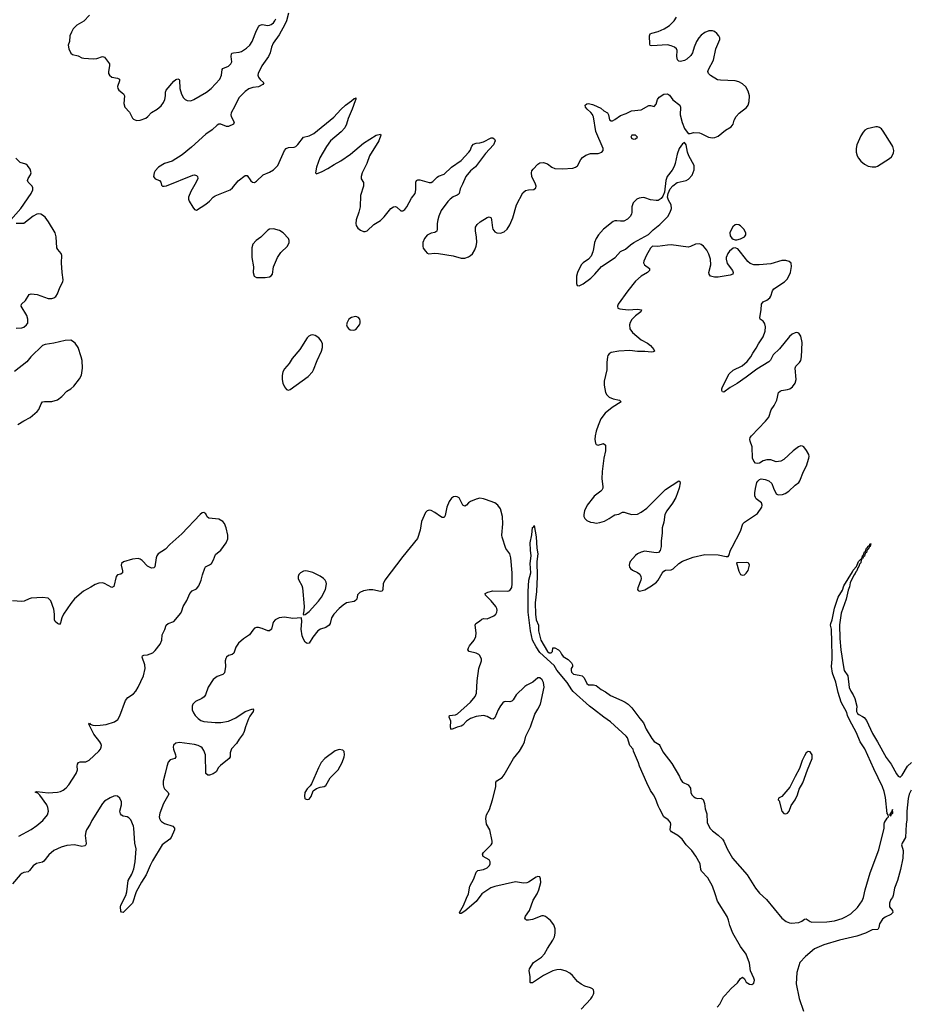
# Model space of a CAD drawing. Header units: inches. Extents: x 1550860 to 1685816, y 509127 to 640511.
# Tile 38 of 91: x 1613886 to 1623368, y 542752 to 553242. Entities that reach past the tile are written whole.
import ezdxf

# ---------------------------------------------------------------- set-up
doc = ezdxf.new("R2010")
doc.units = ezdxf.units.IN
doc.header["$MEASUREMENT"] = 0
for name, color, linetype in [('B6514', 7, 'Continuous'), ('B6515', 7, 'Continuous'), ('B6524', 7, 'Continuous'), ('B6525', 7, 'Continuous')]:
    doc.layers.add(name, color=color, linetype=linetype)

msp = doc.modelspace()

# ---------------------------------------------------------------- linework, layer by layer
at = {"layer": 'B6514', "color": 6}
for points, elevation in [([(1613850, 549955), (1613910, 549960), (1613930, 549967), (1613959, 549990), (1613966, 550000)], 400), ([(1617372, 550000), (1617370, 549990), (1617376, 549970), (1617390, 549951), (1617410, 549939), (1617446, 549934), (1617470, 549943), (1617507, 549990), (1617512, 550000)], 400), ([(1613867, 548930), (1613930, 548970), (1613997, 549003), (1614074, 549066), (1614092, 549090), (1614115, 549150), (1614129, 549171), (1614150, 549176), (1614230, 549174), (1614290, 549193), (1614334, 549226), (1614390, 549285), (1614431, 549309), (1614462, 549338), (1614524, 549416), (1614546, 549454), (1614556, 549530), (1614551, 549611), (1614543, 549650), (1614508, 549748), (1614476, 549796), (1614450, 549818), (1614430, 549826), (1614370, 549824), (1614250, 549795), (1614157, 549783), (1614130, 549772), (1614006, 549650), (1613964, 549596), (1613830, 549494)], 400), ([(1620000, 542906), (1619998, 542910), (1619990, 542918), (1619970, 542928), (1619910, 542944), (1619870, 542965), (1619830, 542994), (1619779, 543059), (1619750, 543083), (1619710, 543104), (1619650, 543122), (1619610, 543121), (1619570, 543110), (1619470, 543059), (1619350, 542982), (1619330, 542982), (1619326, 542986), (1619328, 543050), (1619316, 543110), (1619320, 543130), (1619361, 543199), (1619446, 543254), (1619481, 543290), (1619512, 543348), (1619570, 543434), (1619586, 543470), (1619595, 543510), (1619595, 543555), (1619580, 543600), (1619545, 543645), (1619490, 543687), (1619470, 543695), (1619450, 543695), (1619350, 543657), (1619310, 543649), (1619289, 543650), (1619278, 543658), (1619271, 543670), (1619278, 543690), (1619318, 543750), (1619357, 543863), (1619402, 543930), (1619420, 543970), (1619439, 544050), (1619438, 544090), (1619430, 544110), (1619410, 544114), (1619390, 544107), (1619310, 544052), (1619290, 544045), (1619256, 544044), (1619170, 544057), (1618950, 544008), (1618908, 543992), (1618810, 543930), (1618751, 543849), (1618630, 543743), (1618590, 543721), (1618581, 543721), (1618572, 543730), (1618616, 543804), (1618650, 543882), (1618668, 543930), (1618683, 544010), (1618725, 544090), (1618750, 544161), (1618770, 544178), (1618830, 544187), (1618870, 544205), (1618893, 544230), (1618902, 544250), (1618901, 544270), (1618890, 544290), (1618826, 544326), (1618819, 544350), (1618830, 544370), (1618912, 544450), (1618922, 544470), (1618923, 544490), (1618898, 544610), (1618860, 544670), (1618854, 544730), (1618862, 544770), (1618894, 544826), (1618926, 544930), (1618960, 545070), (1618962, 545118), (1618970, 545134), (1619028, 545170), (1619050, 545198), (1619149, 545371), (1619213, 545450), (1619249, 545510), (1619266, 545550), (1619281, 545610), (1619331, 545709), (1619378, 545842), (1619410, 545895), (1619436, 545950), (1619475, 546130), (1619470, 546181), (1619455, 546210), (1619430, 546231), (1619410, 546231), (1619355, 546185), (1619290, 546153), (1619270, 546137), (1619179, 546050), (1619144, 545996), (1619130, 545981), (1619110, 545974), (1619062, 545978), (1619050, 545976), (1619036, 545964), (1619010, 545931), (1618987, 545890), (1618950, 545804), (1618931, 545789), (1618910, 545793), (1618870, 545817), (1618830, 545829), (1618750, 545819), (1618690, 545798), (1618650, 545768), (1618610, 545726), (1618590, 545714), (1618550, 545705), (1618490, 545681), (1618481, 545690), (1618477, 545710), (1618481, 545770), (1618465, 545810), (1618468, 545830), (1618530, 545837), (1618552, 545848), (1618690, 545970), (1618739, 546030), (1618754, 546066), (1618763, 546197), (1618779, 546330), (1618807, 546410), (1618808, 546430), (1618792, 546470), (1618780, 546480), (1618750, 546493), (1618675, 546510), (1618662, 546530), (1618668, 546550), (1618681, 546570), (1618729, 546630), (1618746, 546670), (1618752, 546710), (1618741, 546790), (1618749, 546810), (1618786, 546834), (1618810, 546856), (1618830, 546862), (1618870, 546859), (1618941, 546890), (1618962, 546910), (1618972, 546930), (1618974, 546950), (1618972, 546970), (1618961, 546990), (1618911, 547050), (1618850, 547110), (1618846, 547130), (1618876, 547144), (1618930, 547156), (1619090, 547154), (1619110, 547162), (1619130, 547193), (1619135, 547230), (1619134, 547350), (1619122, 547510), (1619109, 547550), (1619068, 547608), (1619027, 547730), (1619025, 547750), (1619037, 547870), (1619032, 547950), (1619010, 548030), (1618982, 548070), (1618950, 548093), (1618850, 548132), (1618830, 548139), (1618790, 548143), (1618750, 548135), (1618690, 548110), (1618670, 548095), (1618650, 548070), (1618630, 548058), (1618608, 548070), (1618570, 548148), (1618550, 548160), (1618530, 548162), (1618510, 548160), (1618490, 548146), (1618463, 548110), (1618437, 548050), (1618422, 547958), (1618410, 547940), (1618390, 547940), (1618370, 547948), (1618310, 547991), (1618270, 548013), (1618250, 548016), (1618230, 548009), (1618210, 547990), (1618170, 547897), (1618155, 547805), (1618125, 547715), (1617970, 547524), (1617778, 547270), (1617759, 547230), (1617758, 547170), (1617750, 547152), (1617730, 547150), (1617650, 547167), (1617610, 547167), (1617550, 547158), (1617510, 547140), (1617487, 547113), (1617479, 547070), (1617467, 547053), (1617450, 547044), (1617370, 547028), (1617334, 547006), (1617290, 546968), (1617236, 546910), (1617208, 546870), (1617196, 546810), (1617185, 546790), (1617150, 546766), (1617092, 546748), (1617064, 546730), (1617010, 546662), (1616970, 546601), (1616950, 546595), (1616930, 546610), (1616910, 546642), (1616896, 546676), (1616886, 546750), (1616892, 546832), (1616889, 546869), (1616796, 546864), (1616710, 546875), (1616650, 546870), (1616610, 546850), (1616592, 546828), (1616583, 546810), (1616571, 546749), (1616550, 546730), (1616530, 546731), (1616470, 546755), (1616430, 546765), (1616410, 546765), (1616390, 546758), (1616370, 546739), (1616336, 546690), (1616270, 546645), (1616220, 546600), (1616190, 546557), (1616168, 546492), (1616150, 546480), (1616110, 546468), (1616090, 546450), (1616083, 546437), (1616077, 546410), (1616079, 546350), (1616070, 546285), (1616050, 546266), (1615990, 546245), (1615950, 546212), (1615895, 546130), (1615865, 546050), (1615851, 546029), (1615829, 546011), (1615761, 545979), (1615732, 545950), (1615725, 545930), (1615725, 545890), (1615738, 545858), (1615757, 545830), (1615790, 545796), (1615817, 545777), (1615850, 545765), (1615970, 545753), (1616030, 545755), (1616112, 545768), (1616190, 545804), (1616290, 545872), (1616370, 545901), (1616379, 545890), (1616375, 545870), (1616338, 545822), (1616325, 545795), (1616293, 545710), (1616280, 545660), (1616267, 545633), (1616224, 545576), (1616197, 545530), (1616145, 545475), (1616129, 545430), (1616129, 545390), (1616119, 545370), (1616025, 545295), (1616006, 545274), (1615980, 545230), (1615950, 545206), (1615910, 545193), (1615893, 545193), (1615871, 545211), (1615865, 545410), (1615850, 545456), (1615830, 545485), (1615816, 545496), (1615790, 545510), (1615750, 545520), (1615590, 545540), (1615550, 545534), (1615527, 545513), (1615522, 545490), (1615524, 545470), (1615548, 545410), (1615551, 545389), (1615540, 545370), (1615490, 545356), (1615470, 545333), (1615453, 545287), (1615438, 545210), (1615417, 545130), (1615416, 545090), (1615422, 545062), (1615430, 545047), (1615469, 545010), (1615475, 544990), (1615420, 544890), (1615380, 544790), (1615373, 544750), (1615376, 544730), (1615386, 544710), (1615398, 544698), (1615430, 544679), (1615517, 544650), (1615535, 544630), (1615536, 544610), (1615500, 544530), (1615485, 544510), (1615406, 544450), (1615301, 544279), (1615276, 544230), (1615234, 544130), (1615186, 544054), (1615128, 543950), (1615090, 543830), (1614990, 543729), (1614970, 543733), (1614965, 543745), (1614961, 543790), (1614965, 543810), (1615019, 543910), (1615029, 543951), (1615044, 544070), (1615082, 544138), (1615104, 544196), (1615118, 544270), (1615129, 544409), (1615114, 544470), (1615104, 544630), (1615100, 544650), (1615070, 544717), (1615050, 544740), (1615030, 544750), (1614990, 544756), (1614970, 544767), (1614961, 544781), (1614953, 544810), (1614970, 544878), (1614972, 544910), (1614954, 544950), (1614930, 544970), (1614910, 544974), (1614890, 544970), (1614850, 544953), (1614790, 544917), (1614770, 544892), (1614655, 544710), (1614637, 544670), (1614598, 544610), (1614590, 544589), (1614585, 544550), (1614594, 544466), (1614590, 544450), (1614579, 544441), (1614550, 544435), (1614470, 544451), (1614390, 544445), (1614330, 544425), (1614250, 544390), (1614196, 544344), (1614144, 544276), (1614130, 544268), (1614067, 544253), (1614031, 544229), (1613990, 544177), (1613975, 544165), (1613930, 544155), (1613910, 544146), (1613890, 544130), (1613810, 544036)], 400), ([(1620000, 548154), (1619936, 548070), (1619906, 548010), (1619898, 547970), (1619899, 547950), (1619908, 547928), (1619930, 547905), (1619970, 547888), (1620000, 547884)], 400), ([(1613878, 544542), (1614010, 544616), (1614070, 544658), (1614132, 544710), (1614182, 544770), (1614195, 544810), (1614188, 544850), (1614176, 544876), (1614101, 544981), (1614081, 545001), (1614050, 545012), (1614070, 545019), (1614190, 545005), (1614289, 545011), (1614320, 545020), (1614350, 545035), (1614381, 545059), (1614410, 545091), (1614489, 545210), (1614502, 545250), (1614500, 545290), (1614503, 545310), (1614513, 545327), (1614530, 545337), (1614590, 545337), (1614627, 545353), (1614730, 545448), (1614747, 545470), (1614755, 545490), (1614757, 545510), (1614752, 545530), (1614742, 545550), (1614678, 545630), (1614623, 545737), (1614630, 545747), (1614638, 545738), (1614666, 545726), (1614690, 545723), (1614745, 545725), (1614807, 545733), (1614898, 545762), (1614932, 545788), (1614953, 545827), (1615014, 545990), (1615040, 546020), (1615099, 546061), (1615125, 546090), (1615150, 546132), (1615205, 546250), (1615225, 546330), (1615219, 546370), (1615190, 546450), (1615194, 546466), (1615208, 546472), (1615250, 546475), (1615304, 546496), (1615330, 546522), (1615383, 546590), (1615400, 546630), (1615405, 546690), (1615433, 546747), (1615449, 546791), (1615470, 546808), (1615530, 546831), (1615602, 546918), (1615616, 546944), (1615629, 546990), (1615667, 547053), (1615698, 547130), (1615723, 547157), (1615770, 547180), (1615795, 547210), (1615821, 547270), (1615834, 547326), (1615860, 547400), (1615868, 547412), (1615910, 547433), (1615930, 547450), (1615953, 547487), (1615974, 547546), (1616030, 547591), (1616087, 547670), (1616103, 547710), (1616105, 547750), (1616088, 547828), (1616070, 547873), (1616050, 547896), (1616010, 547920), (1615901, 547930), (1615885, 547945), (1615870, 547978), (1615850, 547993), (1615830, 547987), (1615810, 547972), (1615615, 547765), (1615486, 547650), (1615439, 547601), (1615363, 547550), (1615348, 547530), (1615341, 547510), (1615327, 547413), (1615317, 547403), (1615290, 547400), (1615250, 547420), (1615190, 547480), (1615170, 547494), (1615150, 547500), (1615090, 547496), (1614993, 547467), (1614972, 547450), (1614967, 547430), (1614981, 547370), (1614982, 547350), (1614964, 547336), (1614930, 547327), (1614913, 547310), (1614890, 547204), (1614870, 547194), (1614790, 547237), (1614770, 547241), (1614730, 547239), (1614690, 547223), (1614645, 547195), (1614565, 547155), (1614470, 547071), (1614430, 547024), (1614353, 546910), (1614336, 546870), (1614323, 546817), (1614310, 546800), (1614290, 546808), (1614264, 546830), (1614256, 546850), (1614257, 546910), (1614250, 546961), (1614218, 547050), (1614190, 547079), (1614130, 547086), (1614010, 547078), (1613987, 547073), (1613933, 547047), (1613910, 547042), (1613810, 547049)], 400), ([(1620000, 545898), (1619959, 545930), (1619786, 546086), (1619770, 546103), (1619721, 546181), (1619610, 546313), (1619582, 546362), (1619430, 546501), (1619390, 546559), (1619353, 546630), (1619331, 546730), (1619306, 546930), (1619305, 547150), (1619314, 547270), (1619335, 547350), (1619327, 547450), (1619339, 547530), (1619329, 547591), (1619328, 547668), (1619346, 547754), (1619350, 547831), (1619362, 547838), (1619370, 547854), (1619390, 547734), (1619397, 547610), (1619410, 547550), (1619399, 547470), (1619403, 547310), (1619396, 547150), (1619381, 547030), (1619382, 546910), (1619390, 546850), (1619414, 546790), (1619416, 546730), (1619441, 546630), (1619510, 546510), (1619530, 546496), (1619550, 546495), (1619565, 546510), (1619570, 546551), (1619590, 546551), (1619630, 546528), (1619646, 546510), (1619661, 546481), (1619678, 546458), (1619730, 546426), (1619768, 546390), (1619777, 546370), (1619778, 546350), (1619765, 546330), (1619762, 546310), (1619769, 546290), (1619790, 546271), (1619850, 546260), (1619881, 546250), (1619902, 546230), (1619930, 546170), (1619950, 546155), (1619990, 546157), (1620000, 546155)], 300), ([(1619870, 542700), (1619974, 542810), (1619988, 542830), (1620000, 542860)], 400)]:
    msp.add_lwpolyline(points, dxfattribs=dict(at, elevation=elevation))
for points, elevation in [([(1617010, 549884), (1616990, 549881), (1616969, 549871), (1616950, 549854), (1616871, 549729), (1616790, 549634), (1616760, 549580), (1616710, 549523), (1616692, 549490), (1616683, 549450), (1616684, 549410), (1616692, 549370), (1616707, 549330), (1616730, 549301), (1616750, 549295), (1616770, 549302), (1616961, 549439), (1617008, 549490), (1617019, 549510), (1617055, 549610), (1617104, 549710), (1617113, 549750), (1617112, 549790), (1617101, 549821), (1617074, 549854), (1617037, 549877)], 400), ([(1616930, 547369), (1616910, 547365), (1616880, 547350), (1616862, 547330), (1616854, 547310), (1616854, 547290), (1616861, 547270), (1616895, 547215), (1616902, 547190), (1616919, 546990), (1616916, 546944), (1616907, 546907), (1616910, 546902), (1616930, 546905), (1616970, 546937), (1617070, 547047), (1617103, 547090), (1617145, 547170), (1617155, 547230), (1617152, 547250), (1617142, 547270), (1617124, 547290), (1617090, 547314), (1617009, 547351), (1616953, 547367)], 400), ([(1617290, 545467), (1617250, 545453), (1617137, 545370), (1617101, 545330), (1617070, 545272), (1616998, 545102), (1616982, 545078), (1616950, 545049), (1616926, 545010), (1616921, 544970), (1616926, 544946), (1616930, 544941), (1616950, 544933), (1616970, 544939), (1616994, 544966), (1617013, 545027), (1617048, 545052), (1617090, 545065), (1617130, 545072), (1617150, 545085), (1617196, 545164), (1617281, 545250), (1617323, 545330), (1617345, 545390), (1617349, 545410), (1617346, 545446), (1617330, 545461)], 500)]:
    msp.add_lwpolyline(points, close=True, dxfattribs=dict(at, elevation=elevation))
at = {"layer": 'B6515', "color": 6, "elevation": 400}
for points in [[(1614629, 553290), (1614570, 553225), (1614496, 553184), (1614457, 553143), (1614437, 553110), (1614422, 553070), (1614416, 553010), (1614402, 552970), (1614409, 552930), (1614430, 552885), (1614450, 552870), (1614510, 552858), (1614550, 552837), (1614570, 552831), (1614670, 552824), (1614710, 552830), (1614770, 552849), (1614790, 552843), (1614845, 552770), (1614845, 552750), (1614832, 552690), (1614833, 552670), (1614842, 552650), (1614868, 552628), (1614930, 552619), (1614950, 552610), (1614949, 552590), (1614930, 552530), (1614931, 552510), (1614943, 552490), (1614992, 552452), (1615004, 552430), (1614996, 552350), (1615006, 552310), (1615058, 552258), (1615090, 552193), (1615101, 552181), (1615130, 552168), (1615170, 552170), (1615230, 552194), (1615251, 552210), (1615290, 552255), (1615353, 552287), (1615394, 552326), (1615419, 552361), (1615432, 552390), (1615441, 552430), (1615442, 552470), (1615449, 552490), (1615530, 552588), (1615550, 552605), (1615570, 552613), (1615586, 552606), (1615590, 552596), (1615593, 552510), (1615610, 552450), (1615633, 552410), (1615650, 552392), (1615670, 552381), (1615710, 552379), (1615744, 552390), (1615879, 552470), (1615926, 552510), (1616018, 552610), (1616036, 552650), (1616043, 552710), (1616050, 552722), (1616113, 552747), (1616138, 552770), (1616147, 552793), (1616139, 552850), (1616143, 552877), (1616150, 552885), (1616164, 552890), (1616225, 552895), (1616250, 552902), (1616303, 552937), (1616340, 552970), (1616364, 553010), (1616410, 553128), (1616430, 553167), (1616441, 553179), (1616450, 553185), (1616470, 553189), (1616530, 553180), (1616550, 553182), (1616566, 553190), (1616590, 553210), (1616604, 553230), (1616616, 553250)], [(1616752, 553312), (1616731, 553231), (1616713, 553190), (1616650, 553080), (1616587, 552993), (1616569, 552951), (1616555, 552890), (1616538, 552850), (1616467, 552750), (1616429, 552670), (1616426, 552650), (1616430, 552630), (1616450, 552604), (1616489, 552570), (1616479, 552550), (1616433, 552527), (1616370, 552520), (1616330, 552505), (1616290, 552476), (1616226, 552414), (1616210, 552389), (1616180, 552320), (1616139, 552250), (1616136, 552230), (1616139, 552210), (1616171, 552150), (1616166, 552130), (1616110, 552103), (1616090, 552103), (1616030, 552130), (1616010, 552128), (1615990, 552118), (1615939, 552070), (1615870, 552024), (1615717, 551883), (1615619, 551801), (1615510, 551736), (1615429, 551710), (1615366, 551670), (1615330, 551630), (1615319, 551610), (1615312, 551572), (1615319, 551559), (1615330, 551548), (1615375, 551530), (1615389, 551510), (1615398, 551478), (1615409, 551469), (1615427, 551467), (1615450, 551472), (1615730, 551584), (1615750, 551590), (1615770, 551582), (1615782, 551570), (1615784, 551550), (1615767, 551510), (1615710, 551410), (1615687, 551350), (1615686, 551330), (1615692, 551310), (1615730, 551243), (1615750, 551219), (1615770, 551213), (1615870, 551275), (1615910, 551307), (1615949, 551350), (1615970, 551366), (1616130, 551431), (1616154, 551450), (1616214, 551526), (1616290, 551583), (1616310, 551581), (1616350, 551524), (1616367, 551510), (1616390, 551508), (1616410, 551521), (1616480, 551590), (1616550, 551617), (1616590, 551641), (1616636, 551690), (1616710, 551850), (1616728, 551870), (1616750, 551881), (1616810, 551885), (1616828, 551892), (1616850, 551911), (1616910, 551992), (1616970, 552004), (1617021, 552030), (1617236, 552204), (1617310, 552285), (1617359, 552330), (1617424, 552376), (1617450, 552401), (1617459, 552401), (1617470, 552411), (1617470, 552390), (1617461, 552379), (1617429, 552290), (1617387, 552190), (1617370, 552130), (1617352, 552090), (1617313, 552047), (1617200, 551950), (1617155, 551890), (1617084, 551770), (1617051, 551671), (1617038, 551610), (1617050, 551601), (1617110, 551623), (1617170, 551656), (1617239, 551701), (1617310, 551737), (1617411, 551810), (1617550, 551927), (1617684, 552010), (1617730, 552022), (1617736, 552010), (1617715, 551950), (1617614, 551790), (1617586, 551710), (1617535, 551610), (1617525, 551570), (1617527, 551547), (1617549, 551509), (1617550, 551470), (1617520, 551370), (1617514, 551250), (1617502, 551190), (1617474, 551110), (1617470, 551070), (1617474, 551050), (1617490, 551021), (1617519, 550999), (1617550, 550985), (1617570, 550985), (1617590, 550993), (1617661, 551059), (1617730, 551104), (1617770, 551142), (1617841, 551230), (1617870, 551249), (1617890, 551251), (1617905, 551245), (1617950, 551206), (1617970, 551207), (1617990, 551220), (1618014, 551250), (1618061, 551339), (1618100, 551390), (1618109, 551430), (1618107, 551510), (1618115, 551530), (1618130, 551537), (1618150, 551537), (1618250, 551509), (1618270, 551509), (1618290, 551517), (1618336, 551564), (1618350, 551574), (1618410, 551595), (1618489, 551670), (1618590, 551741), (1618674, 551830), (1618687, 551850), (1618704, 551896), (1618724, 551917), (1618750, 551926), (1618790, 551930), (1618830, 551942), (1618910, 551985), (1618930, 551983), (1618948, 551968), (1618952, 551950), (1618935, 551910), (1618850, 551818), (1618744, 551676), (1618690, 551632), (1618641, 551570), (1618607, 551490), (1618579, 551441), (1618569, 551391), (1618560, 551380), (1618549, 551371), (1618506, 551354), (1618475, 551330), (1618450, 551305), (1618379, 551210), (1618353, 551150), (1618341, 551110), (1618334, 551070), (1618336, 551010), (1618331, 550989), (1618310, 550974), (1618270, 550967), (1618230, 550947), (1618200, 550910), (1618184, 550870), (1618183, 550830), (1618188, 550808), (1618210, 550777), (1618230, 550756), (1618247, 550747), (1618307, 550753), (1618350, 550750), (1618505, 550725), (1618590, 550702), (1618630, 550700), (1618670, 550715), (1618690, 550730), (1618711, 550749), (1618738, 550790), (1618752, 550830), (1618759, 550870), (1618756, 550930), (1618744, 550990), (1618745, 551030), (1618761, 551059), (1618793, 551087), (1618870, 551136), (1618890, 551141), (1618910, 551130), (1618916, 551110), (1618926, 551026), (1618930, 551010), (1618950, 550983), (1618970, 550970), (1619010, 550967), (1619050, 550983), (1619080, 551010), (1619110, 551057), (1619142, 551130), (1619182, 551270), (1619250, 551398), (1619278, 551422), (1619310, 551429), (1619367, 551433), (1619387, 551450), (1619390, 551470), (1619385, 551490), (1619344, 551570), (1619341, 551610), (1619346, 551630), (1619357, 551650), (1619410, 551703), (1619430, 551716), (1619470, 551719), (1619510, 551706), (1619556, 551670), (1619590, 551658), (1619670, 551653), (1619780, 551660), (1619810, 551670), (1619830, 551686), (1619867, 551753), (1619885, 551775), (1619921, 551799), (1619970, 551816), (1620000, 551817)], [(1620000, 552207), (1619999, 552210), (1619991, 552231), (1619974, 552254), (1619934, 552290), (1619918, 552310), (1619913, 552330), (1619930, 552347), (1619950, 552348), (1619990, 552339), (1620000, 552334)], [(1613793, 551110), (1613898, 551230), (1614010, 551390), (1614028, 551430), (1614027, 551450), (1614019, 551470), (1613975, 551510), (1613969, 551530), (1613976, 551550), (1614003, 551590), (1614007, 551610), (1613999, 551650), (1613970, 551690), (1613950, 551702), (1613890, 551722), (1613846, 551766)], [(1613966, 550000), (1613972, 550010), (1613974, 550050), (1613964, 550090), (1613902, 550190), (1613904, 550210), (1613949, 550251), (1613987, 550313), (1614010, 550321), (1614074, 550314), (1614190, 550272), (1614229, 550271), (1614250, 550277), (1614270, 550294), (1614290, 550322), (1614314, 550390), (1614346, 550450), (1614349, 550470), (1614339, 550550), (1614333, 550650), (1614337, 550730), (1614330, 550750), (1614292, 550792), (1614283, 550810), (1614274, 550930), (1614264, 550970), (1614192, 551090), (1614157, 551137), (1614130, 551161), (1614110, 551170), (1614090, 551173), (1614070, 551170), (1614030, 551150), (1613931, 551069), (1613849, 551071)], [(1620000, 550802), (1619994, 550770), (1619977, 550723), (1619950, 550690), (1619890, 550651), (1619870, 550630), (1619830, 550550), (1619819, 550510), (1619819, 550430), (1619829, 550409), (1619850, 550407), (1619890, 550427), (1619972, 550490), (1620000, 550516)], [(1617512, 550000), (1617516, 550010), (1617515, 550030), (1617510, 550050), (1617498, 550070), (1617470, 550080), (1617450, 550078), (1617423, 550070), (1617395, 550050), (1617373, 550010), (1617372, 550000)]]:
    msp.add_lwpolyline(points, dxfattribs=at)
msp.add_lwpolyline([(1616590, 551013), (1616550, 551011), (1616530, 550999), (1616455, 550925), (1616405, 550890), (1616372, 550850), (1616360, 550810), (1616361, 550710), (1616377, 550610), (1616373, 550550), (1616387, 550510), (1616410, 550497), (1616435, 550495), (1616503, 550497), (1616550, 550504), (1616568, 550512), (1616582, 550530), (1616593, 550610), (1616633, 550707), (1616670, 550760), (1616740, 550830), (1616759, 550870), (1616758, 550890), (1616750, 550910), (1616693, 550973), (1616656, 550996)], close=True, dxfattribs=at)
at = {"layer": 'B6524', "color": 6}
for points, elevation in [([(1620000, 547884), (1620030, 547879), (1620070, 547886), (1620119, 547901), (1620170, 547927), (1620210, 547957), (1620230, 547966), (1620270, 547975), (1620310, 547997), (1620330, 547997), (1620370, 547980), (1620410, 547971), (1620470, 547975), (1620510, 547995), (1620570, 548039), (1620770, 548236), (1620910, 548328), (1620921, 548321), (1620927, 548307), (1620915, 548250), (1620879, 548150), (1620845, 548090), (1620783, 548010), (1620761, 547970), (1620750, 547890), (1620735, 547830), (1620735, 547770), (1620724, 547690), (1620723, 547630), (1620714, 547586), (1620693, 547567), (1620670, 547562), (1620570, 547578), (1620550, 547579), (1620510, 547569), (1620472, 547550), (1620448, 547532), (1620394, 547470), (1620385, 547450), (1620381, 547430), (1620384, 547410), (1620395, 547395), (1620418, 547378), (1620472, 547352), (1620494, 547334), (1620508, 547310), (1620511, 547290), (1620508, 547270), (1620474, 547190), (1620471, 547170), (1620479, 547159), (1620493, 547153), (1620550, 547168), (1620621, 547210), (1620672, 547250), (1620691, 547270), (1620734, 547346), (1620752, 547368), (1620770, 547378), (1620830, 547382), (1620850, 547390), (1620910, 547449), (1620950, 547472), (1621064, 547516), (1621190, 547544), (1621330, 547539), (1621417, 547523), (1621437, 547523), (1621445, 547535), (1621462, 547590), (1621478, 547622), (1621568, 547792), (1621593, 547870), (1621610, 547890), (1621730, 547966), (1621750, 547982), (1621795, 548050), (1621800, 548070), (1621794, 548094), (1621737, 548137), (1621727, 548150), (1621722, 548170), (1621721, 548201), (1621728, 548248), (1621744, 548310), (1621753, 548327), (1621770, 548343), (1621790, 548350), (1621830, 548344), (1621870, 548328), (1621901, 548301), (1621920, 548250), (1621950, 548190), (1621970, 548181), (1622016, 548184), (1622046, 548194), (1622082, 548218), (1622150, 548283), (1622189, 548311), (1622201, 548330), (1622241, 548430), (1622272, 548490), (1622297, 548570), (1622300, 548590), (1622295, 548610), (1622273, 548653), (1622245, 548690), (1622230, 548699), (1622210, 548701), (1622186, 548690), (1622130, 548650), (1622030, 548555), (1622000, 548540), (1621950, 548532), (1621890, 548552), (1621850, 548554), (1621810, 548541), (1621770, 548516), (1621750, 548512), (1621730, 548519), (1621710, 548537), (1621696, 548570), (1621692, 548690), (1621672, 548750), (1621669, 548770), (1621672, 548790), (1621685, 548810), (1621836, 548964), (1621870, 549009), (1621894, 549086), (1621928, 549130), (1621956, 549190), (1621975, 549270), (1621990, 549286), (1622007, 549293), (1622070, 549301), (1622094, 549310), (1622121, 549330), (1622152, 549370), (1622162, 549410), (1622151, 549530), (1622159, 549550), (1622197, 549590), (1622210, 549610), (1622220, 549650), (1622224, 549804), (1622210, 549872), (1622190, 549903), (1622170, 549910), (1622150, 549905), (1622119, 549890), (1622090, 549866), (1621984, 549736), (1621915, 549670), (1621887, 549613), (1621870, 549598), (1621742, 549518), (1621630, 549432), (1621533, 549367), (1621457, 549323), (1621390, 549272), (1621376, 549276), (1621368, 549290), (1621368, 549310), (1621376, 549330), (1621448, 549470), (1621490, 549507), (1621585, 549555), (1621639, 549601), (1621679, 549650), (1621700, 549690), (1621737, 549743), (1621762, 549790), (1621810, 549863), (1621830, 549925), (1621834, 549970), (1621827, 550000)], 400), ([(1620388, 550000), (1620385, 549990), (1620388, 549950), (1620416, 549910), (1620510, 549832), (1620577, 549797), (1620610, 549772), (1620646, 549730), (1620651, 549710), (1620638, 549702), (1620621, 549699), (1620550, 549706), (1620470, 549707), (1620390, 549716), (1620270, 549711), (1620190, 549695), (1620170, 549683), (1620156, 549664), (1620150, 549650), (1620143, 549590), (1620144, 549510), (1620117, 549390), (1620117, 549350), (1620131, 549271), (1620145, 549245), (1620170, 549221), (1620210, 549203), (1620279, 549190), (1620296, 549170), (1620199, 549110), (1620126, 549050), (1620081, 548990), (1620050, 548920), (1620030, 548858), (1620021, 548810), (1620017, 548770), (1620022, 548730), (1620030, 548717), (1620050, 548709), (1620110, 548727), (1620129, 548710), (1620131, 548691), (1620129, 548650), (1620112, 548570), (1620093, 548430), (1620090, 548350), (1620102, 548270), (1620101, 548250), (1620092, 548230), (1620081, 548219), (1620010, 548167), (1620000, 548154)], 400), ([(1620000, 546155), (1620030, 546147), (1620085, 546105), (1620130, 546082), (1620182, 546042), (1620303, 545990), (1620339, 545970), (1620370, 545949), (1620410, 545910), (1620496, 545796), (1620536, 545750), (1620564, 545684), (1620623, 545583), (1620650, 545551), (1620700, 545520), (1620709, 545509), (1620742, 545442), (1620837, 545317), (1620919, 545179), (1620930, 545151), (1620950, 545119), (1621010, 545091), (1621035, 545055), (1621040, 545010), (1621050, 544984), (1621070, 544962), (1621090, 544951), (1621110, 544944), (1621150, 544948), (1621170, 544933), (1621185, 544890), (1621193, 544833), (1621210, 544781), (1621214, 544690), (1621224, 544664), (1621245, 544625), (1621270, 544599), (1621330, 544555), (1621377, 544510), (1621391, 544490), (1621427, 544407), (1621484, 544310), (1621638, 544130), (1621729, 543989), (1621770, 543936), (1621846, 543870), (1622010, 543670), (1622054, 543634), (1622090, 543619), (1622110, 543617), (1622190, 543622), (1622222, 543638), (1622250, 543659), (1622270, 543663), (1622310, 543636), (1622330, 543629), (1622490, 543632), (1622570, 543643), (1622653, 543667), (1622694, 543686), (1622743, 543717), (1622815, 543785), (1622866, 543854), (1622881, 543890), (1622896, 543970), (1622950, 544152), (1623043, 544397), (1623098, 544630), (1623099, 544670), (1623103, 544690), (1623130, 544735), (1623147, 544750), (1623143, 544770), (1623130, 544785), (1623114, 544954), (1623100, 545020), (1623083, 545070), (1622990, 545261), (1622895, 545475), (1622844, 545550), (1622805, 545645), (1622730, 545782), (1622710, 545828), (1622701, 545861), (1622643, 545970), (1622610, 546075), (1622584, 546184), (1622550, 546281), (1622539, 546350), (1622545, 546430), (1622543, 546650), (1622538, 546710), (1622540, 546750), (1622528, 546790), (1622530, 546810), (1622545, 546850), (1622572, 546972), (1622608, 547090), (1622654, 547166), (1622670, 547210), (1622762, 547358), (1622770, 547377), (1622803, 547417), (1622827, 547470), (1622850, 547495), (1622857, 547497), (1622862, 547490), (1622854, 547486), (1622850, 547455), (1622837, 547443), (1622830, 547415), (1622818, 547402), (1622810, 547370), (1622799, 547361), (1622790, 547341), (1622775, 547325), (1622739, 547241), (1622730, 547199), (1622716, 547164), (1622694, 547070), (1622640, 546920), (1622625, 546795), (1622626, 546650), (1622636, 546530), (1622667, 546347), (1622675, 546310), (1622714, 546250), (1622727, 546127), (1622743, 546090), (1622770, 546049), (1622788, 546010), (1622810, 545930), (1622803, 545890), (1622805, 545870), (1622816, 545850), (1622830, 545839), (1622870, 545819), (1622886, 545806), (1622910, 545774), (1622976, 545636), (1623030, 545549), (1623120, 545380), (1623174, 545310), (1623230, 545206), (1623250, 545181), (1623270, 545171), (1623290, 545192), (1623347, 545290), (1623390, 545330)], 300), ([(1621318, 542722), (1621347, 542753), (1621389, 542830), (1621405, 542850), (1621470, 542919), (1621538, 542982), (1621570, 543026), (1621590, 543042), (1621610, 543022), (1621628, 542988), (1621665, 542965), (1621690, 542963), (1621710, 542976), (1621717, 543010), (1621712, 543030), (1621674, 543110), (1621663, 543190), (1621630, 543287), (1621570, 543368), (1621487, 543510), (1621454, 543590), (1621440, 543650), (1621426, 543686), (1621323, 543850), (1621300, 543930), (1621271, 544010), (1621219, 544099), (1621152, 544172), (1621146, 544190), (1621140, 544250), (1621094, 544330), (1621050, 544390), (1620988, 544450), (1620946, 544510), (1620900, 544550), (1620833, 544590), (1620823, 544603), (1620819, 544610), (1620827, 544670), (1620821, 544690), (1620798, 544718), (1620752, 544750), (1620707, 544830), (1620690, 544865), (1620663, 544943), (1620643, 544983), (1620610, 545030), (1620570, 545110), (1620491, 545290), (1620483, 545323), (1620427, 545450), (1620423, 545470), (1620390, 545508), (1620363, 545590), (1620350, 545610), (1620182, 545762), (1620112, 545810), (1620000, 545898)], 300), ([(1623386, 545034), (1623366, 544990), (1623355, 544945), (1623341, 544810), (1623342, 544718), (1623333, 544670), (1623328, 544530), (1623290, 544470), (1623286, 544450), (1623302, 544390), (1623298, 544310), (1623273, 544190), (1623240, 544070), (1623208, 543990), (1623197, 543910), (1623187, 543890), (1623169, 543870), (1623155, 543830), (1623157, 543790), (1623189, 543750), (1623192, 543730), (1623170, 543709), (1623110, 543682), (1623081, 543659), (1623050, 543610), (1623043, 543570), (1623032, 543548), (1622970, 543545), (1622899, 543510), (1622810, 543478), (1622625, 543435), (1622455, 543385), (1622358, 543342), (1622260, 543260), (1622202, 543198), (1622170, 543090), (1622163, 542970), (1622195, 542815), (1622239, 542679)], 300), ([(1620000, 542860), (1620004, 542870), (1620006, 542890), (1620000, 542906)], 400)]:
    msp.add_lwpolyline(points, dxfattribs=dict(at, elevation=elevation))
for points, elevation in [([(1622883, 547523), (1622873, 547527), (1622877, 547517), (1622870, 547498), (1622863, 547503), (1622870, 547530), (1622880, 547540), (1622890, 547571), (1622899, 547581), (1622910, 547610), (1622921, 547619), (1622930, 547636), (1622942, 547638), (1622950, 547662), (1622958, 547658), (1622950, 547629), (1622938, 547622), (1622930, 547599), (1622923, 547597), (1622915, 547585), (1622910, 547564), (1622901, 547559), (1622894, 547546), (1622890, 547526)], 300), ([(1621630, 547460), (1621526, 547454), (1621550, 547365), (1621567, 547330), (1621590, 547323), (1621610, 547328), (1621630, 547344), (1621650, 547375), (1621664, 547430), (1621658, 547450), (1621650, 547456)], 400), ([(1622290, 545444), (1622270, 545432), (1622250, 545401), (1622226, 545350), (1622197, 545263), (1622150, 545179), (1622095, 545065), (1622010, 544965), (1621972, 544948), (1621971, 544930), (1621979, 544919), (1622010, 544810), (1622030, 544785), (1622050, 544780), (1622070, 544789), (1622087, 544810), (1622108, 544870), (1622150, 544930), (1622175, 544985), (1622195, 545045), (1622234, 545110), (1622283, 545250), (1622332, 545370), (1622334, 545410), (1622310, 545443)], 400), ([(1623190, 544829), (1623178, 544802), (1623157, 544770), (1623162, 544762), (1623170, 544760), (1623178, 544782), (1623190, 544785), (1623192, 544790)], 300)]:
    msp.add_lwpolyline(points, close=True, dxfattribs=dict(at, elevation=elevation))
at = {"layer": 'B6525', "color": 6, "elevation": 400}
for points in [[(1620000, 552334), (1620080, 552300), (1620112, 552272), (1620151, 552250), (1620163, 552230), (1620174, 552174), (1620190, 552164), (1620205, 552165), (1620230, 552177), (1620290, 552222), (1620350, 552244), (1620408, 552272), (1620510, 552282), (1620590, 552328), (1620610, 552328), (1620650, 552318), (1620670, 552342), (1620685, 552390), (1620702, 552418), (1620750, 552448), (1620790, 552453), (1620810, 552438), (1620849, 552389), (1620921, 552330), (1620929, 552310), (1620927, 552230), (1620945, 552145), (1620970, 552084), (1621010, 552031), (1621031, 552031), (1621070, 552039), (1621130, 552035), (1621150, 552029), (1621229, 551989), (1621270, 551983), (1621294, 551986), (1621330, 552002), (1621410, 552065), (1621470, 552101), (1621489, 552130), (1621502, 552170), (1621523, 552210), (1621554, 552246), (1621633, 552307), (1621649, 552331), (1621660, 552370), (1621664, 552430), (1621650, 552479), (1621626, 552526), (1621590, 552560), (1621550, 552580), (1621510, 552589), (1621357, 552597), (1621323, 552603), (1621248, 552648), (1621227, 552670), (1621222, 552690), (1621228, 552710), (1621280, 552810), (1621307, 552930), (1621349, 553030), (1621348, 553050), (1621339, 553070), (1621316, 553096), (1621290, 553116), (1621270, 553123), (1621230, 553122), (1621190, 553106), (1621150, 553076), (1621125, 553050), (1621099, 553010), (1621074, 552950), (1621058, 552890), (1621039, 552861), (1620997, 552823), (1620970, 552808), (1620930, 552796), (1620910, 552800), (1620896, 552816), (1620891, 552850), (1620892, 552912), (1620886, 552930), (1620865, 552950), (1620830, 552965), (1620790, 552973), (1620622, 552962), (1620607, 552967), (1620602, 552982), (1620600, 553070), (1620606, 553090), (1620622, 553098), (1620690, 553116), (1620755, 553145), (1620810, 553181), (1620863, 553230), (1620885, 553270)], [(1620000, 551817), (1620050, 551817), (1620091, 551830), (1620104, 551850), (1620104, 551870), (1620027, 552050), (1620000, 552207)], [(1620000, 550516), (1620015, 550530), (1620088, 550612), (1620231, 550710), (1620290, 550773), (1620343, 550797), (1620396, 550844), (1620432, 550868), (1620587, 550953), (1620638, 551002), (1620710, 551061), (1620795, 551145), (1620820, 551190), (1620833, 551230), (1620831, 551271), (1620800, 551320), (1620792, 551350), (1620799, 551390), (1620820, 551440), (1620847, 551473), (1620894, 551506), (1620924, 551516), (1620990, 551528), (1621016, 551544), (1621053, 551587), (1621076, 551644), (1621074, 551690), (1621019, 551790), (1621002, 551830), (1620989, 551909), (1620973, 551933), (1620950, 551921), (1620915, 551870), (1620892, 551808), (1620872, 551710), (1620861, 551679), (1620841, 551639), (1620787, 551570), (1620774, 551530), (1620757, 551403), (1620739, 551361), (1620722, 551338), (1620690, 551317), (1620670, 551315), (1620610, 551322), (1620550, 551345), (1620530, 551349), (1620490, 551342), (1620462, 551330), (1620424, 551290), (1620412, 551250), (1620411, 551190), (1620406, 551170), (1620393, 551147), (1620364, 551116), (1620326, 551094), (1620290, 551094), (1620250, 551100), (1620230, 551100), (1620210, 551093), (1620107, 551010), (1620055, 550950), (1620030, 550910), (1620012, 550870), (1620000, 550802)], [(1621827, 550000), (1621824, 550010), (1621809, 550029), (1621779, 550050), (1621773, 550070), (1621790, 550150), (1621793, 550210), (1621810, 550236), (1621850, 550255), (1621880, 550280), (1621890, 550298), (1621908, 550352), (1621925, 550375), (1622037, 550450), (1622070, 550482), (1622101, 550550), (1622113, 550613), (1622108, 550648), (1622086, 550666), (1622050, 550676), (1622010, 550676), (1621890, 550640), (1621769, 550629), (1621710, 550631), (1621670, 550646), (1621646, 550666), (1621570, 550766), (1621539, 550799), (1621530, 550806), (1621510, 550810), (1621490, 550807), (1621450, 550775), (1621432, 550750), (1621417, 550710), (1621416, 550690), (1621426, 550646), (1621484, 550570), (1621491, 550550), (1621488, 550532), (1621459, 550521), (1621330, 550500), (1621290, 550500), (1621248, 550508), (1621233, 550530), (1621232, 550550), (1621253, 550630), (1621248, 550690), (1621230, 550745), (1621210, 550785), (1621175, 550830), (1621150, 550848), (1621130, 550854), (1621090, 550852), (1621035, 550825), (1621010, 550820), (1620830, 550843), (1620790, 550841), (1620685, 550825), (1620630, 550828), (1620610, 550807), (1620565, 550735), (1620538, 550670), (1620536, 550650), (1620544, 550630), (1620600, 550590), (1620598, 550570), (1620576, 550550), (1620510, 550509), (1620450, 550455), (1620367, 550353), (1620265, 550210), (1620259, 550190), (1620262, 550170), (1620281, 550161), (1620370, 550152), (1620470, 550159), (1620514, 550150), (1620506, 550130), (1620450, 550088), (1620410, 550048), (1620390, 550010), (1620388, 550000)]]:
    msp.add_lwpolyline(points, dxfattribs=at)
for points in [[(1623010, 552101), (1622920, 552080), (1622895, 552065), (1622875, 552045), (1622850, 552003), (1622810, 551910), (1622802, 551870), (1622801, 551830), (1622811, 551791), (1622825, 551765), (1622850, 551734), (1622890, 551702), (1622930, 551683), (1622970, 551675), (1623010, 551675), (1623030, 551681), (1623156, 551764), (1623178, 551782), (1623199, 551821), (1623202, 551850), (1623193, 551890), (1623182, 551910), (1623090, 552056), (1623070, 552079), (1623050, 552094), (1623030, 552101)], [(1620410, 552013), (1620399, 551990), (1620410, 551976), (1620430, 551968), (1620450, 551971), (1620469, 551990), (1620450, 552012)], [(1621530, 551060), (1621510, 551056), (1621485, 551035), (1621464, 550996), (1621456, 550970), (1621459, 550939), (1621475, 550915), (1621490, 550904), (1621510, 550898), (1621530, 550897), (1621570, 550908), (1621611, 550930), (1621625, 550950), (1621626, 550970), (1621605, 551010), (1621570, 551045), (1621550, 551056)]]:
    msp.add_lwpolyline(points, close=True, dxfattribs=at)

doc.saveas('drawing.dxf')
